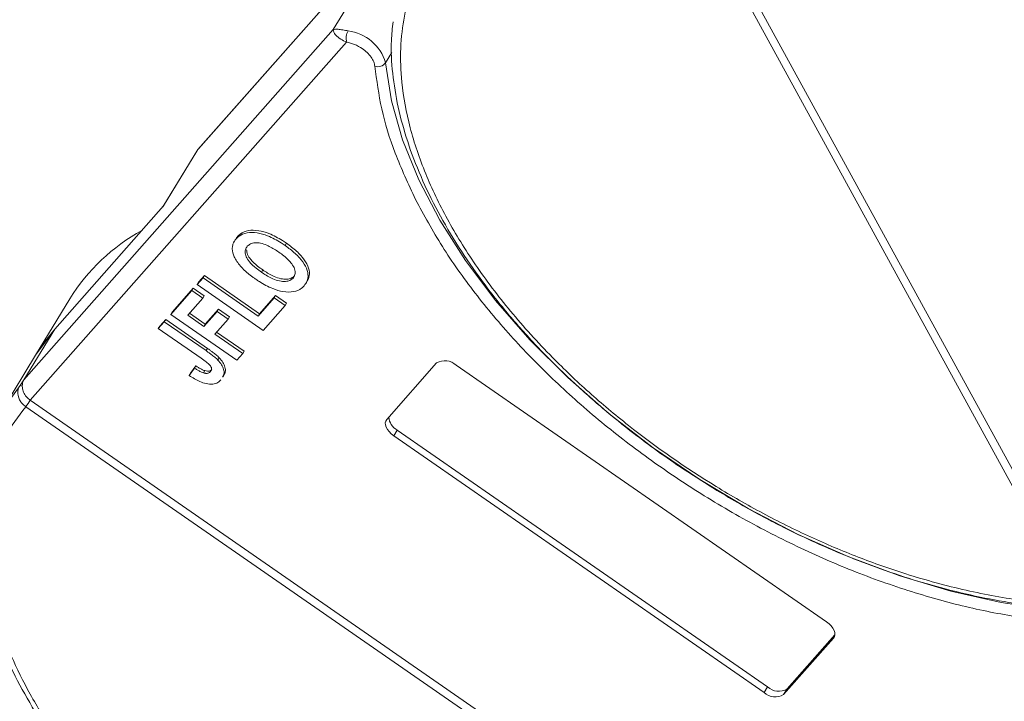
# Model space of a CAD drawing. Header units: millimetres. Extents: x 2098 to 3561, y 550 to 1583.
# Tile 47 of 84: x 2876 to 2930, y 1428 to 1465. Entities that reach past the tile are written whole.
import ezdxf

# ---------------------------------------------------------------- set-up
doc = ezdxf.new("R2010")
doc.units = ezdxf.units.MM

msp = doc.modelspace()

# ---------------------------------------------------------------- linework, layer by layer
at = {"color": 7, "linetype": 'Continuous', "lineweight": 15}
for p, q in [((2885.656, 1457.715), (2902.507, 1476.789)), ((2902.538, 1476.83), (2885.687, 1457.756)), ((2911.52, 1474.093), (2933.936, 1433.121)), ((2933.554, 1432.912), (2911.138, 1473.884)), ((2894.715, 1467.014), (2893.035, 1464.251)), ((2893.035, 1464.251), (2876.184, 1445.178)), ((2876.531, 1444.064), (2893.762, 1463.568)), ((2895.88, 1462.444), (2896.224, 1463.01)), ((2885.594, 1457.63), (2883.754, 1454.606)), ((2883.789, 1454.646), (2885.656, 1457.715)), ((2885.594, 1457.63), (2885.656, 1457.715)), ((2885.656, 1457.715), (2885.687, 1457.756)), ((2877.864, 1447.94), (2883.789, 1454.646)), ((2887.629, 1452.692), (2887.621, 1452.68)), ((2887.696, 1452.803), (2887.667, 1452.755)), ((2887.823, 1452.984), (2887.748, 1452.861)), ((2890.484, 1452.614), (2890.409, 1452.492)), ((2889.116, 1451.041), (2889.191, 1451.164)), ((2885.617, 1450.365), (2885.944, 1450.735)), ((2885.692, 1450.488), (2886.019, 1450.858)), ((2886.019, 1450.858), (2885.944, 1450.735)), ((2885.944, 1450.735), (2888.947, 1448.653)), ((2886.019, 1450.858), (2889.022, 1448.776)), ((2890.922, 1450.842), (2890.847, 1450.72)), ((2891.607, 1450.557), (2891.682, 1450.68)), ((2884.179, 1448.737), (2885.334, 1450.044)), ((2884.254, 1448.86), (2885.409, 1450.167)), ((2885.409, 1450.167), (2885.334, 1450.044)), ((2885.334, 1450.044), (2885.935, 1449.628)), ((2885.409, 1450.167), (2886.009, 1449.751)), ((2885.692, 1450.488), (2885.617, 1450.365)), ((2889.221, 1447.867), (2885.617, 1450.365)), ((2878.69, 1449.596), (2876.822, 1446.527)), ((2885.935, 1449.628), (2885.107, 1448.691)), ((2886.009, 1449.751), (2885.935, 1449.628)), ((2888.947, 1448.653), (2889.819, 1449.64)), ((2889.022, 1448.776), (2889.893, 1449.763)), ((2889.893, 1449.763), (2889.819, 1449.64)), ((2889.819, 1449.64), (2890.419, 1449.224)), ((2889.893, 1449.763), (2890.494, 1449.346)), ((2885.984, 1448.082), (2886.703, 1448.896)), ((2886.059, 1448.205), (2886.778, 1449.019)), ((2886.778, 1449.019), (2886.703, 1448.896)), ((2886.703, 1448.896), (2887.304, 1448.48)), ((2886.778, 1449.019), (2887.379, 1448.603)), ((2890.419, 1449.224), (2889.221, 1447.867)), ((2890.419, 1449.224), (2890.494, 1449.346)), ((2883.578, 1448.095), (2883.905, 1448.465)), ((2883.905, 1448.465), (2883.83, 1448.342)), ((2883.905, 1448.465), (2886.177, 1446.89)), ((2884.254, 1448.86), (2884.179, 1448.737)), ((2887.782, 1446.239), (2884.179, 1448.737)), ((2885.107, 1448.691), (2885.984, 1448.082)), ((2885.202, 1448.799), (2886.059, 1448.205)), ((2887.304, 1448.48), (2886.585, 1447.666)), ((2887.379, 1448.603), (2887.304, 1448.48)), ((2889.022, 1448.776), (2888.947, 1448.653)), ((2876.184, 1445.178), (2877.864, 1447.94)), ((2876.822, 1446.527), (2877.864, 1447.94)), ((2883.504, 1447.972), (2883.83, 1448.342)), ((2883.578, 1448.095), (2883.504, 1447.972)), ((2885.836, 1446.356), (2883.504, 1447.972)), ((2883.83, 1448.342), (2886.102, 1446.768)), ((2886.059, 1448.205), (2885.984, 1448.082)), ((2886.585, 1447.666), (2888.109, 1446.609)), ((2886.68, 1447.774), (2888.184, 1446.732)), ((2886.177, 1446.89), (2886.102, 1446.768)), ((2876.822, 1446.527), (2875.011, 1443.55)), ((2886.825, 1446.374), (2886.75, 1446.251)), ((2888.109, 1446.609), (2887.782, 1446.239)), ((2888.109, 1446.609), (2888.184, 1446.732)), ((2885.47, 1445.814), (2885.189, 1445.412)), ((2885.264, 1445.535), (2885.545, 1445.937)), ((2885.545, 1445.937), (2885.47, 1445.814)), ((2886.037, 1445.676), (2885.963, 1445.553)), ((2895.941, 1443.017), (2898.661, 1446.095)), ((2899.721, 1445.98), (2919.9, 1431.991)), ((2875.974, 1444.872), (2876.184, 1445.178)), ((2885.264, 1445.535), (2885.189, 1445.412)), ((2887.019, 1445.32), (2887.093, 1445.443)), ((2876.532, 1444.063), (2923.373, 1411.591)), ((2876.283, 1443.714), (2876.28, 1443.715)), ((2923.123, 1411.242), (2876.283, 1443.714)), ((2896.509, 1442.439), (2896.322, 1442.132)), ((2916.5, 1428.143), (2896.322, 1442.132)), ((2896.509, 1442.439), (2916.687, 1428.45)), ((2917.748, 1428.336), (2920.355, 1431.287)), ((2920.335, 1431.196), (2920.28, 1431.107)), ((2920.28, 1431.107), (2917.561, 1428.029)), ((2916.687, 1428.45), (2916.5, 1428.143)), ((2917.748, 1428.336), (2917.561, 1428.029))]:
    msp.add_line(p, q, dxfattribs=at)
at = {"color": 7, "linetype": 'Continuous', "lineweight": 15, "flags": 128}
for points in [[(2932.068, 1432.652), (2929.402, 1433.048), (2926.668, 1433.664), (2923.895, 1434.494), (2921.11, 1435.529), (2918.345, 1436.758), (2915.629, 1438.169), (2912.989, 1439.746), (2910.454, 1441.472), (2908.05, 1443.33), (2905.804, 1445.3), (2903.739, 1447.361), (2901.876, 1449.491), (2900.235, 1451.668), (2898.834, 1453.868), (2897.687, 1456.069), (2896.806, 1458.247), (2896.202, 1460.379), (2895.88, 1462.444)], [(2876.822, 1446.527), (2877.284, 1447.218), (2877.864, 1447.94)], [(2874.4, 1442.374), (2874.938, 1443.428), (2875.974, 1444.872)], [(2896.322, 1442.132), (2896.188, 1442.237), (2896.072, 1442.353), (2895.979, 1442.475), (2895.912, 1442.598), (2895.874, 1442.719), (2895.866, 1442.831), (2895.889, 1442.932), (2895.941, 1443.017)], [(2919.9, 1431.991), (2920.034, 1431.886), (2920.15, 1431.771), (2920.243, 1431.649), (2920.31, 1431.525), (2920.348, 1431.405), (2920.356, 1431.292), (2920.333, 1431.191), (2920.28, 1431.107)]]:
    msp.add_lwpolyline(points, dxfattribs=at)
at = {"color": 7, "linetype": 'Continuous', "lineweight": 15}
for centre, radius, start, end in [((2894.525, 1463.79), 0.794, 150.2121, 196.251), ((2893.541, 1461.769), 2.434, 16.0927, 83.058), ((2895.463, 1462.753), 0.519, 251.1487, 323.3562), ((2887.758, 1443.958), 10.678, 118.8028, 148.1304), ((2899.116, 1445.341), 0.88, 46.5281, 121.1139), ((2875.943, 1444.616), 0.258, 54.61, 83.1615), ((2874, 1445.616), 2.969, 320.1892, 328.4863), ((2874.046, 1445.575), 2.91, 320.2234, 328.6895), ((2896.946, 1443.221), 0.896, 185.0002, 240.8046), ((2917.106, 1428.782), 0.88, 226.5281, 301.1139), ((2917.293, 1429.089), 0.88, 226.5281, 301.1139)]:
    msp.add_arc(centre, radius, start, end, dxfattribs=at)
for points, knots in [([(2933.554, 1432.912), (2932.59, 1432.971), (2930.633, 1433.092), (2927.487, 1433.671), (2924.454, 1434.491), (2921.61, 1435.494), (2919.002, 1436.599), (2916.411, 1437.883), (2913.024, 1439.823), (2909.827, 1442.053), (2906.934, 1444.486), (2904.757, 1446.56), (2902.653, 1448.884), (2900.741, 1451.416), (2899.195, 1453.929), (2897.996, 1456.434), (2897.15, 1458.942), (2896.732, 1461.228), (2896.666, 1463.253), (2896.87, 1465.019), (2897.338, 1466.677), (2898.32, 1468.716), (2899.813, 1470.44), (2901.752, 1471.792), (2903.557, 1472.688), (2905.758, 1473.388), (2908.343, 1473.835), (2910.216, 1473.868), (2911.138, 1473.884)], [0, 0, 0, 0, 0.038862, 0.078912, 0.1200677, 0.1522272, 0.1843815, 0.2172151, 0.2500433, 0.3156185, 0.347778, 0.3799323, 0.4210926, 0.4611415, 0.5, 0.5388632, 0.578912, 0.6200677, 0.6522272, 0.6843815, 0.7172151, 0.7500433, 0.8156185, 0.847778, 0.8799323, 0.9210926, 0.9611404, 1, 1, 1, 1]), ([(2896.288, 1464.669), (2896.25, 1464.332), (2896.151, 1463.429), (2896.241, 1461.876), (2896.532, 1460.038), (2897.05, 1458.155), (2897.777, 1456.247), (2898.707, 1454.33), (2899.828, 1452.42), (2901.128, 1450.533), (2902.589, 1448.687), (2904.189, 1446.905), (2905.889, 1445.217), (2907.63, 1443.665), (2909.232, 1442.37), (2910.716, 1441.265), (2912.217, 1440.218), (2913.32, 1439.529), (2913.93, 1439.147)], [0, 0, 0, 0, 0.04157, 0.111425, 0.181343, 0.251234, 0.321027, 0.390661, 0.460062, 0.529153, 0.597797, 0.665722, 0.732344, 0.796145, 0.855223, 0.897404, 0.943271, 1, 1, 1, 1]), ([(2893.762, 1463.568), (2893.648, 1463.62), (2893.405, 1463.731), (2893.168, 1463.94), (2893.034, 1464.129), (2893.034, 1464.21), (2893.035, 1464.251)], [0, 0, 0, 0, 0.23435, 0.498195, 0.748869, 1, 1, 1, 1]), ([(2893.035, 1464.251), (2893.105, 1464.268), (2893.214, 1464.295), (2893.527, 1464.238), (2893.739, 1464.201), (2893.835, 1464.185)], [0, 0, 0, 0, 0.4984129, 0.772928, 1, 1, 1, 1]), ([(2895.295, 1462.262), (2895.281, 1462.34), (2895.251, 1462.5), (2895.102, 1462.756), (2894.889, 1463.006), (2894.703, 1463.146), (2894.613, 1463.216)], [0, 0, 0, 0, 0.2455128, 0.5, 0.7544872, 1, 1, 1, 1]), ([(2897.513, 1455.001), (2897.121, 1455.844), (2896.346, 1457.511), (2895.604, 1459.952), (2895.398, 1461.492), (2895.295, 1462.262)], [0, 0, 0, 0, 0.3386059, 0.6692921, 1, 1, 1, 1]), ([(2932.016, 1432.033), (2931.02, 1432.166), (2929.029, 1432.433), (2925.902, 1433.191), (2922.71, 1434.209), (2919.482, 1435.51), (2916.301, 1437.059), (2913.238, 1438.818), (2910.333, 1440.755), (2907.613, 1442.845), (2905.088, 1445.073), (2902.774, 1447.432), (2900.709, 1449.898), (2898.902, 1452.441), (2897.976, 1454.147), (2897.513, 1455.001)], [0, 0, 0, 0, 0.07578, 0.151564, 0.229159, 0.30729, 0.385421, 0.463015, 0.538792, 0.614579, 0.690356, 0.766144, 0.843738, 0.921869, 1, 1, 1, 1]), ([(2887.748, 1452.861), (2887.796, 1452.91), (2887.944, 1453.059), (2888.306, 1453.213), (2888.867, 1453.208), (2889.522, 1453.019), (2890.036, 1452.744), (2890.337, 1452.54), (2890.409, 1452.492)], [0, 0, 0, 0, 0.101398, 0.306996, 0.506144, 0.685262, 0.924557, 1, 1, 1, 1]), ([(2887.823, 1452.984), (2887.871, 1453.033), (2888.018, 1453.181), (2888.381, 1453.336), (2888.942, 1453.33), (2889.597, 1453.142), (2890.111, 1452.867), (2890.412, 1452.663), (2890.484, 1452.614)], [0, 0, 0, 0, 0.101398, 0.306996, 0.506144, 0.685262, 0.924557, 1, 1, 1, 1]), ([(2887.531, 1452.357), (2887.534, 1452.394), (2887.541, 1452.466), (2887.568, 1452.561), (2887.602, 1452.647), (2887.644, 1452.722), (2887.691, 1452.794), (2887.729, 1452.839), (2887.748, 1452.861)], [0, 0, 0, 0, 0.185429, 0.37219, 0.527708, 0.683877, 0.841678, 1, 1, 1, 1]), ([(2887.697, 1452.802), (2887.704, 1452.816), (2887.725, 1452.856), (2887.766, 1452.917), (2887.804, 1452.961), (2887.823, 1452.984)], [0, 0, 0, 0, 0.214634, 0.60667, 1, 1, 1, 1]), ([(2888.352, 1452.449), (2888.404, 1452.497), (2888.508, 1452.592), (2888.76, 1452.655), (2889.073, 1452.631), (2889.487, 1452.492), (2889.818, 1452.302), (2890.025, 1452.161), (2890.065, 1452.134)], [0, 0, 0, 0, 0.160292, 0.321922, 0.490761, 0.657569, 0.933883, 1, 1, 1, 1]), ([(2887.973, 1451.376), (2887.907, 1451.459), (2887.775, 1451.625), (2887.601, 1451.942), (2887.528, 1452.192), (2887.531, 1452.34), (2887.531, 1452.357)], [0, 0, 0, 0, 0.250896, 0.502166, 0.940512, 1, 1, 1, 1]), ([(2889.116, 1451.041), (2889.022, 1451.109), (2888.782, 1451.282), (2888.478, 1451.566), (2888.276, 1451.883), (2888.214, 1452.148), (2888.262, 1452.333), (2888.329, 1452.42), (2888.352, 1452.449)], [0, 0, 0, 0, 0.158617, 0.400864, 0.573059, 0.745486, 0.912985, 1, 1, 1, 1]), ([(2889.191, 1451.164), (2889.096, 1451.232), (2888.857, 1451.405), (2888.554, 1451.688), (2888.345, 1452.007), (2888.321, 1452.18), (2888.308, 1452.266)], [0, 0, 0, 0, 0.21277, 0.537722, 0.768706, 1, 1, 1, 1]), ([(2890.065, 1452.134), (2890.16, 1452.065), (2890.426, 1451.873), (2890.755, 1451.558), (2890.94, 1451.215), (2890.978, 1450.955), (2890.913, 1450.802), (2890.858, 1450.733), (2890.847, 1450.72)], [0, 0, 0, 0, 0.15859, 0.447239, 0.620381, 0.793575, 0.961295, 1, 1, 1, 1]), ([(2890.409, 1452.492), (2890.504, 1452.424), (2890.791, 1452.219), (2891.204, 1451.844), (2891.548, 1451.363), (2891.689, 1450.909), (2891.634, 1450.55), (2891.504, 1450.379), (2891.448, 1450.304)], [0, 0, 0, 0, 0.101888, 0.307343, 0.492963, 0.678647, 0.860791, 1, 1, 1, 1]), ([(2890.484, 1452.614), (2890.579, 1452.546), (2890.865, 1452.341), (2891.279, 1451.967), (2891.62, 1451.487), (2891.77, 1451.035), (2891.707, 1450.797), (2891.677, 1450.682)], [0, 0, 0, 0, 0.119825, 0.361448, 0.579744, 0.798116, 1, 1, 1, 1]), ([(2888.813, 1450.655), (2888.766, 1450.688), (2888.67, 1450.755), (2888.526, 1450.864), (2888.38, 1450.981), (2888.236, 1451.106), (2888.097, 1451.238), (2888.015, 1451.33), (2887.973, 1451.376)], [0, 0, 0, 0, 0.15395, 0.308181, 0.478699, 0.649961, 0.824203, 1, 1, 1, 1]), ([(2890.847, 1450.72), (2890.795, 1450.672), (2890.689, 1450.578), (2890.429, 1450.522), (2890.103, 1450.548), (2889.663, 1450.698), (2889.333, 1450.893), (2889.137, 1451.027), (2889.116, 1451.041)], [0, 0, 0, 0, 0.15971, 0.320429, 0.491074, 0.67705, 0.96629, 1, 1, 1, 1]), ([(2890.922, 1450.842), (2890.869, 1450.795), (2890.764, 1450.7), (2890.504, 1450.645), (2890.178, 1450.67), (2889.738, 1450.821), (2889.408, 1451.016), (2889.212, 1451.15), (2889.191, 1451.164)], [0, 0, 0, 0, 0.15971, 0.320429, 0.491074, 0.67705, 0.96629, 1, 1, 1, 1]), ([(2891.448, 1450.304), (2891.4, 1450.255), (2891.253, 1450.106), (2890.891, 1449.948), (2890.327, 1449.953), (2889.671, 1450.144), (2889.17, 1450.414), (2888.878, 1450.611), (2888.813, 1450.655)], [0, 0, 0, 0, 0.102171, 0.30922, 0.51365, 0.692275, 0.932413, 1, 1, 1, 1]), ([(2886.102, 1446.768), (2886.15, 1446.734), (2886.246, 1446.667), (2886.372, 1446.574), (2886.482, 1446.489), (2886.574, 1446.412), (2886.666, 1446.334), (2886.722, 1446.279), (2886.75, 1446.251)], [0, 0, 0, 0, 0.20827, 0.416707, 0.561481, 0.706573, 0.852825, 1, 1, 1, 1]), ([(2886.177, 1446.89), (2886.225, 1446.857), (2886.32, 1446.79), (2886.447, 1446.697), (2886.557, 1446.612), (2886.649, 1446.535), (2886.741, 1446.457), (2886.797, 1446.401), (2886.825, 1446.374)], [0, 0, 0, 0, 0.20827, 0.416707, 0.561481, 0.706573, 0.852825, 1, 1, 1, 1]), ([(2885.836, 1446.356), (2885.931, 1446.288), (2886.096, 1446.171), (2886.28, 1446.013), (2886.379, 1445.888), (2886.408, 1445.794), (2886.399, 1445.698), (2886.36, 1445.646), (2886.336, 1445.614)], [0, 0, 0, 0, 0.292027, 0.504854, 0.613905, 0.723685, 0.829816, 1, 1, 1, 1]), ([(2886.75, 1446.251), (2886.821, 1446.168), (2886.964, 1446.002), (2887.077, 1445.735), (2887.104, 1445.495), (2887.029, 1445.381), (2886.997, 1445.332)], [0, 0, 0, 0, 0.2516566, 0.5040366, 0.7864531, 1, 1, 1, 1]), ([(2886.825, 1446.374), (2886.896, 1446.291), (2887.039, 1446.124), (2887.151, 1445.858), (2887.179, 1445.618), (2887.104, 1445.504), (2887.072, 1445.455)], [0, 0, 0, 0, 0.251657, 0.504037, 0.786453, 1, 1, 1, 1]), ([(2885.963, 1445.553), (2885.929, 1445.564), (2885.862, 1445.587), (2885.771, 1445.633), (2885.688, 1445.678), (2885.615, 1445.722), (2885.542, 1445.767), (2885.494, 1445.798), (2885.47, 1445.814)], [0, 0, 0, 0, 0.193806, 0.393127, 0.544069, 0.695412, 0.847613, 1, 1, 1, 1]), ([(2885.545, 1445.937), (2885.569, 1445.921), (2885.618, 1445.889), (2885.695, 1445.841), (2885.776, 1445.794), (2885.86, 1445.748), (2885.947, 1445.706), (2886.007, 1445.686), (2886.037, 1445.676)], [0, 0, 0, 0, 0.155996, 0.312125, 0.480895, 0.650212, 0.823248, 1, 1, 1, 1]), ([(2886.037, 1445.676), (2886.09, 1445.664), (2886.191, 1445.642), (2886.313, 1445.662), (2886.378, 1445.702), (2886.405, 1445.73), (2886.411, 1445.736)], [0, 0, 0, 0, 0.3303982, 0.6247668, 0.9173609, 1, 1, 1, 1]), ([(2886.915, 1445.173), (2886.866, 1445.125), (2886.753, 1445.014), (2886.484, 1444.921), (2886.127, 1444.946), (2885.675, 1445.101), (2885.38, 1445.29), (2885.189, 1445.412)], [0, 0, 0, 0, 0.155292, 0.353145, 0.543243, 0.704067, 1, 1, 1, 1]), ([(2886.336, 1445.614), (2886.321, 1445.598), (2886.29, 1445.568), (2886.23, 1445.541), (2886.165, 1445.528), (2886.101, 1445.527), (2886.033, 1445.535), (2885.986, 1445.547), (2885.963, 1445.553)], [0, 0, 0, 0, 0.202387, 0.410907, 0.557829, 0.709472, 0.853224, 1, 1, 1, 1]), ([(2876.28, 1443.715), (2876.218, 1443.765), (2876.104, 1443.855), (2875.966, 1444.041), (2875.88, 1444.229), (2875.847, 1444.42), (2875.855, 1444.585), (2875.896, 1444.738), (2875.95, 1444.83), (2875.974, 1444.872)], [0, 0, 0, 0, 0.172016, 0.3127556, 0.4995985, 0.630391, 0.7580256, 0.8892284, 1, 1, 1, 1]), ([(2876.093, 1444.826), (2876.103, 1444.737), (2876.124, 1444.559), (2876.268, 1444.301), (2876.421, 1444.143), (2876.516, 1444.075), (2876.531, 1444.064)], [0, 0, 0, 0, 0.313335, 0.626691, 0.940048, 1, 1, 1, 1]), ([(2876.531, 1444.064), (2876.531, 1444.064), (2876.531, 1444.064), (2876.532, 1444.063), (2876.532, 1444.063), (2876.532, 1444.063)], [0, 0, 0, 0, 0.3846993, 0.6923496, 1, 1, 1, 1]), ([(2923.123, 1411.242), (2922.633, 1410.766), (2921.639, 1409.802), (2919.696, 1408.673), (2917.589, 1407.874), (2915.404, 1407.381), (2913.234, 1407.133), (2910.91, 1407.092), (2907.64, 1407.325), (2904.195, 1407.984), (2900.707, 1409.035), (2897.864, 1410.094), (2894.83, 1411.469), (2891.697, 1413.181), (2888.747, 1415.077), (2885.96, 1417.158), (2883.332, 1419.441), (2881.096, 1421.719), (2879.252, 1423.909), (2877.763, 1425.964), (2876.49, 1428.05), (2875.109, 1430.842), (2874.24, 1433.575), (2873.908, 1436.148), (2873.922, 1438.146), (2874.292, 1440.15), (2875.062, 1442.092), (2875.88, 1443.178), (2876.283, 1443.714)], [0, 0, 0, 0, 0.038862, 0.078912, 0.120068, 0.152227, 0.184382, 0.217215, 0.250043, 0.315618, 0.347778, 0.379932, 0.421093, 0.461142, 0.5, 0.538863, 0.578912, 0.620068, 0.652227, 0.684382, 0.717215, 0.750043, 0.815618, 0.847778, 0.879932, 0.921093, 0.96114, 1, 1, 1, 1]), ([(2874.391, 1442.289), (2874.234, 1441.929), (2873.859, 1441.073), (2873.54, 1439.588), (2873.383, 1437.882), (2873.46, 1436.098), (2873.758, 1434.257), (2874.274, 1432.375), (2875.002, 1430.467), (2875.931, 1428.55), (2877.053, 1426.64), (2878.352, 1424.753), (2879.813, 1422.907), (2881.413, 1421.125), (2883.113, 1419.437), (2884.854, 1417.885), (2886.456, 1416.59), (2887.94, 1415.485), (2889.441, 1414.439), (2890.544, 1413.749), (2891.154, 1413.367)], [0, 0, 0, 0, 0.0439737, 0.1045045, 0.1652134, 0.2260566, 0.2869551, 0.3478301, 0.4086191, 0.4692697, 0.5297172, 0.5898957, 0.6496838, 0.7088463, 0.7668735, 0.8224437, 0.8739002, 0.9106398, 0.9505895, 1, 1, 1, 1]), ([(2913.93, 1439.147), (2914.777, 1438.65), (2915.966, 1437.952), (2917.766, 1437.028), (2919.31, 1436.291), (2921.164, 1435.5), (2923.113, 1434.767), (2925.147, 1434.11), (2927.223, 1433.556), (2929.316, 1433.117), (2931.391, 1432.818), (2932.927, 1432.666), (2933.743, 1432.66), (2933.901, 1432.659)], [0, 0, 0, 0, 0.130517, 0.183018, 0.269988, 0.35985, 0.455797, 0.555409, 0.657717, 0.761961, 0.867622, 0.974343, 1, 1, 1, 1])]:
    msp.add_open_spline(points, degree=3, knots=knots, dxfattribs=at)
for points in [[(2894.613, 1463.216), (2894.474, 1463.301), (2894.196, 1463.472), (2893.907, 1463.536), (2893.762, 1463.568)], [(2876.184, 1445.178), (2876.157, 1445.124), (2876.102, 1445.017), (2876.096, 1444.89), (2876.093, 1444.826)]]:
    msp.add_open_spline(points, degree=3, dxfattribs=at)

doc.saveas('drawing.dxf')
